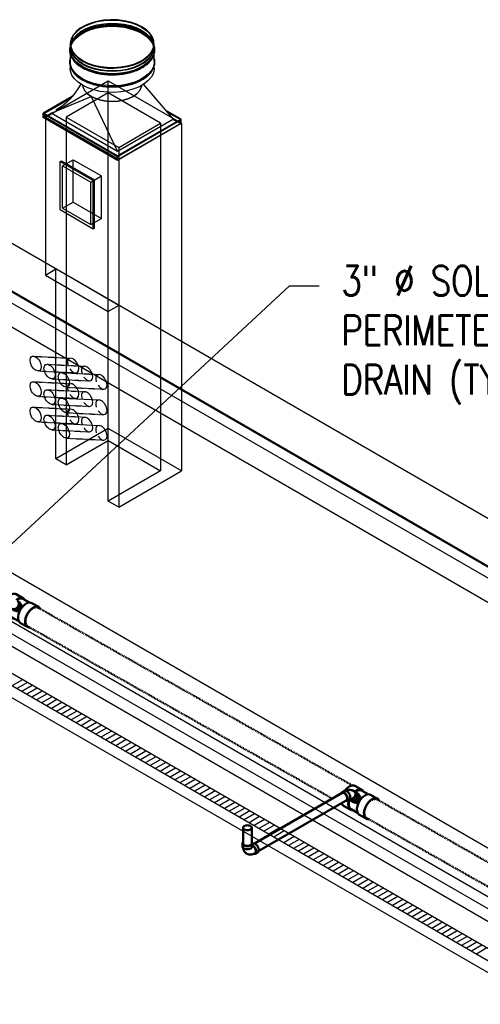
# Model space of a CAD drawing. Header units: inches. Extents: x 175 to 32888, y -1032 to 703.
# Tile 20 of 44: x 1341 to 1528, y 304 to 703. Entities that reach past the tile are written whole.
import ezdxf
from ezdxf import colors
from ezdxf.entities.mleader import LeaderData, LeaderLine
from ezdxf.math import Vec2, Vec3

# ---------------------------------------------------------------- set-up
doc = ezdxf.new("R2010")
doc.units = ezdxf.units.IN
doc.header["$LTSCALE"] = 0.5
doc.header["$MEASUREMENT"] = 0
doc.linetypes.add('Dash - 1_16_', pattern=[0.1875, 0.125, -0.0625])
doc.linetypes.add('Dot 1_32_', pattern=[0.03125, 0, -0.03125])
for name, color, linetype in [('M-DETL-LIGHT', 1, 'Continuous'), ('M-SECT-PATT', 8, 'Continuous'), ('P-PIPE', 3, 'Continuous'), ('P-SANR-FIXT', 6, 'Continuous'), ('S-ANNO-DIMS', 1, 'Continuous')]:
    doc.layers.add(name, color=color, linetype=linetype)
doc.styles.add('Annotative', font='romans.shx', dxfattribs={"width": 0.8, "height": 0.125})

# ---------------------------------------------------------------- blocks, each defined once
blk = doc.blocks.new('USM_H_Trench_Drain - USM_H_Trench_Drain-1077231-DRAINAGE ISOMETRIC')
at = {"layer": 'M-SECT-PATT'}
for p, q in [((1342.19, 435.67), (1337.95, 433.22)), ((1344.19, 434.52), (1339.95, 432.07)), ((1346.19, 433.36), (1341.95, 430.91)), ((1348.19, 432.21), (1343.95, 429.76)), ((1350.19, 431.05), (1345.95, 428.6)), ((1352.19, 429.9), (1347.95, 427.45)), ((1354.19, 428.74), (1349.95, 426.29)), ((1356.19, 427.59), (1351.95, 425.14)), ((1358.19, 426.43), (1353.95, 423.98)), ((1360.19, 425.28), (1355.95, 422.83)), ((1362.19, 424.12), (1357.95, 421.68)), ((1364.19, 422.97), (1359.95, 420.52)), ((1366.19, 421.82), (1361.95, 419.37)), ((1368.19, 420.66), (1363.95, 418.21)), ((1370.19, 419.51), (1365.95, 417.06)), ((1372.19, 418.35), (1367.95, 415.9)), ((1374.19, 417.2), (1369.95, 414.75)), ((1376.19, 416.04), (1371.95, 413.59)), ((1378.19, 414.89), (1373.95, 412.44)), ((1380.19, 413.73), (1375.95, 411.28)), ((1382.19, 412.58), (1377.95, 410.13)), ((1384.19, 411.42), (1379.95, 408.97)), ((1386.19, 410.27), (1381.95, 407.82)), ((1388.19, 409.11), (1383.95, 406.66)), ((1390.19, 407.96), (1385.95, 405.51)), ((1390.19, 407.96), (1385.95, 405.51)), ((1392.19, 406.8), (1387.95, 404.35)), ((1394.19, 405.65), (1389.95, 403.2)), ((1396.19, 404.49), (1391.95, 402.05)), ((1398.19, 403.34), (1393.95, 400.89)), ((1400.19, 402.19), (1395.95, 399.74)), ((1402.19, 401.03), (1397.95, 398.58)), ((1404.19, 399.88), (1399.95, 397.43)), ((1406.19, 398.72), (1401.95, 396.27)), ((1408.19, 397.57), (1403.95, 395.12)), ((1410.19, 396.41), (1405.95, 393.96)), ((1412.19, 395.26), (1407.95, 392.81)), ((1414.19, 394.1), (1409.95, 391.65)), ((1416.19, 392.95), (1411.95, 390.5)), ((1418.19, 391.79), (1413.95, 389.34)), ((1420.19, 390.64), (1415.95, 388.19)), ((1422.19, 389.48), (1417.95, 387.03)), ((1424.19, 388.33), (1419.95, 385.88)), ((1426.19, 387.17), (1421.95, 384.72)), ((1428.19, 386.02), (1423.95, 383.57)), ((1430.19, 384.87), (1425.95, 382.42)), ((1432.19, 383.71), (1427.95, 381.26)), ((1434.19, 382.56), (1429.95, 380.11)), ((1436.19, 381.4), (1431.95, 378.95)), ((1438.19, 380.25), (1433.95, 377.8)), ((1440.19, 379.09), (1435.95, 376.64)), ((1442.19, 377.94), (1437.95, 375.49)), ((1444.19, 376.78), (1439.95, 374.33)), ((1446.19, 375.63), (1441.95, 373.18)), ((1448.19, 374.47), (1443.95, 372.02)), ((1450.19, 373.32), (1445.95, 370.87)), ((1452.19, 372.16), (1447.95, 369.71)), ((1454.19, 371.01), (1449.95, 368.56)), ((1456.19, 369.85), (1451.95, 367.4)), ((1458.19, 368.7), (1453.95, 366.25)), ((1460.19, 367.54), (1455.95, 365.1)), ((1462.19, 366.39), (1457.95, 363.94)), ((1464.19, 365.24), (1459.95, 362.79)), ((1466.19, 364.08), (1461.95, 361.63)), ((1466.19, 364.08), (1461.95, 361.63)), ((1468.19, 362.93), (1463.95, 360.48)), ((1470.19, 361.77), (1465.95, 359.32)), ((1472.19, 360.62), (1467.95, 358.17)), ((1474.19, 359.46), (1469.95, 357.01)), ((1476.19, 358.31), (1471.95, 355.86)), ((1478.19, 357.15), (1473.95, 354.7)), ((1480.19, 356), (1475.95, 353.55)), ((1482.19, 354.84), (1477.95, 352.39)), ((1484.19, 353.69), (1479.95, 351.24)), ((1486.19, 352.53), (1481.95, 350.08)), ((1488.19, 351.38), (1483.95, 348.93)), ((1490.19, 350.22), (1485.95, 347.77)), ((1492.19, 349.07), (1487.95, 346.62)), ((1494.19, 347.91), (1489.95, 345.47)), ((1496.19, 346.76), (1491.95, 344.31)), ((1498.19, 345.61), (1493.95, 343.16)), ((1500.19, 344.45), (1495.95, 342)), ((1502.19, 343.3), (1497.95, 340.85)), ((1504.19, 342.14), (1499.95, 339.69)), ((1506.19, 340.99), (1501.95, 338.54)), ((1508.19, 339.83), (1503.95, 337.38)), ((1510.19, 338.68), (1505.95, 336.23)), ((1512.19, 337.52), (1507.95, 335.07)), ((1514.19, 336.37), (1509.95, 333.92)), ((1516.19, 335.21), (1511.95, 332.76)), ((1518.19, 334.06), (1513.95, 331.61)), ((1520.19, 332.9), (1515.95, 330.45)), ((1522.19, 331.75), (1517.95, 329.3)), ((1524.19, 330.59), (1519.95, 328.14)), ((1526.19, 329.44), (1521.95, 326.99)), ((1528.19, 328.28), (1523.95, 325.84)), ((1530.19, 327.13), (1525.95, 324.68))]:
    blk.add_line(p, q, dxfattribs=at)
at = {"layer": 'P-SANR-FIXT', "color": 1}
for p, q in [((1896.63, 115.57), (1231.95, 499.32)), ((1231.95, 494.42), (1892.38, 113.12)), ((1231.95, 494.42), (1896.63, 110.67)), ((1892.38, 108.22), (1231.95, 489.52))]:
    blk.add_line(p, q, dxfattribs=at)
blk = doc.blocks.new('Tee Reducing Sanitary - PVC - Sch 40 - DWV - Standard-V5-DRAINAGE ISOMETRIC')
at = {"layer": 'P-PIPE', "color": 90, "lineweight": 50}
for p, q in [((1342.68, 468.51), (1339.62, 470.22)), ((1340.94, 467.03), (1340.26, 467.58)), ((1345.01, 466.87), (1342.31, 468.38)), ((1348.82, 465.07), (1345.99, 466.66)), ((1335.09, 462.14), (1337.7, 460.67)), ((1337.79, 464.48), (1338.47, 463.94)), ((1338.07, 460.81), (1340.72, 459.32)), ((1341.45, 458.57), (1344.29, 456.98))]:
    blk.add_line(p, q, dxfattribs=at)
for points in [[(1335.71, 468.49, 0), (1335.96, 468.82, 0), (1336.77, 469.59, 0), (1337.61, 470.13, 0), (1338.45, 470.4, 0), (1339.2, 470.39, 0), (1339.62, 470.22, 0)], [(1343.13, 467.92, 0), (1342.68, 468.51, 0), (1342.03, 468.8, 0), (1341.28, 468.81, 0), (1340.45, 468.54, 0), (1339.64, 468.03, 0)], [(1342.31, 468.38, 0), (1341.92, 468.53, 0), (1341.21, 468.55, 0), (1340.43, 468.29, 0), (1339.89, 467.95, 0)], [(1340.43, 465.24, 0), (1340.66, 465.7, 0), (1340.77, 466.18, 0), (1340.77, 466.65, 0), (1340.64, 467.08, 0), (1340.41, 467.43, 0), (1340.26, 467.58, 0)], [(1340.94, 467.03, 0), (1341.09, 466.89, 0), (1341.33, 466.53, 0), (1341.45, 466.1, 0), (1341.45, 465.63, 0), (1341.34, 465.15, 0), (1341.11, 464.69, 0)], [(1342.14, 465.22, 0), (1342.04, 465.51, 0), (1341.92, 465.73, 0), (1341.81, 465.89, 0), (1341.71, 466.01, 0), (1341.62, 466.11, 0), (1341.54, 466.2, 0), (1341.37, 466.36, 0)], [(1341.61, 464.3, 0), (1342.32, 465.25, 0), (1343.13, 466.02, 0), (1343.98, 466.56, 0), (1344.81, 466.84, 0), (1345.57, 466.82, 0), (1345.99, 466.66, 0)], [(1334.88, 462.28, 0), (1334.42, 462.85, 0), (1334.25, 463.36, 0)], [(1334.88, 462.28, 0), (1335.09, 462.14, 0)], [(1337.39, 464.88, 0), (1337.12, 464.1, 0), (1336.94, 463.03, 0), (1336.99, 462.06, 0), (1337.25, 461.26, 0), (1337.7, 460.67, 0), (1338.34, 460.39, 0), (1338.76, 460.38, 0)], [(1337.49, 464.65, 0), (1337.32, 464.13, 0), (1337.15, 463.13, 0), (1337.19, 462.22, 0), (1337.44, 461.47, 0), (1337.87, 460.94, 0), (1338.07, 460.81, 0)], [(1337.71, 464.57, 0), (1337.96, 464.36, 0), (1338.37, 464.22, 0), (1338.81, 464.19, 0), (1339.27, 464.29, 0), (1339.71, 464.51, 0), (1340.11, 464.83, 0), (1340.43, 465.24, 0)], [(1341.11, 464.69, 0), (1340.79, 464.29, 0), (1340.4, 463.97, 0), (1339.95, 463.75, 0), (1339.49, 463.65, 0), (1339.05, 463.67, 0), (1338.65, 463.82, 0), (1338.47, 463.94, 0)], [(1341, 463.37, 0), (1340.94, 463.35, 0), (1340.57, 463.31, 0), (1340.32, 463.33, 0), (1340.13, 463.36, 0), (1339.98, 463.39, 0), (1339.85, 463.43, 0), (1339.73, 463.47, 0), (1339.61, 463.51, 0), (1339.49, 463.56, 0), (1339.25, 463.66, 0)], [(1341.45, 458.57, 0), (1341.24, 458.71, 0), (1340.78, 459.28, 0), (1340.52, 460.08, 0), (1340.48, 461.05, 0), (1340.65, 462.12, 0), (1341.04, 463.23, 0), (1341.61, 464.3, 0)], [(1344.44, 462.71, 0), (1343.87, 461.65, 0), (1343.48, 460.54, 0), (1343.31, 459.46, 0), (1343.35, 458.49, 0), (1343.61, 457.69, 0), (1344.08, 457.13, 0), (1344.71, 456.82, 0), (1345.36, 456.81, 0)], [(1349.52, 464.27, 0), (1349.49, 464.36, 0), (1349.03, 464.93, 0), (1348.4, 465.23, 0), (1347.64, 465.25, 0), (1346.81, 464.98, 0), (1345.96, 464.44, 0), (1345.15, 463.66, 0), (1344.44, 462.71, 0)]]:
    blk.add_polyline3d(points, dxfattribs=at)
blk = doc.blocks.new('Bend - PVC - Sch 40 - DWV_USACE - Standard-V1-DRAINAGE ISOMETRIC')
at = {"layer": 'P-PIPE', "color": 90, "lineweight": 50}
for p, q in [((1702.8, 212.65), (1702.8, 211.43)), ((1706.76, 211.43), (1706.76, 212.65)), ((1707.02, 212.51), (1706.77, 212.36)), ((1707.94, 208.46), (1709, 209.08))]:
    blk.add_line(p, q, dxfattribs=at)
for points in [[(1703.06, 213.22, 0), (1702.87, 212.95, 0), (1702.8, 212.65, 0), (1702.87, 212.36, 0), (1703.07, 212.08, 0), (1703.38, 211.85, 0)], [(1703.38, 210.62, 0), (1703.07, 210.86, 0), (1702.87, 211.13, 0), (1702.8, 211.43, 0), (1702.8, 211.43, 0)], [(1703.38, 211.85, 0), (1703.79, 211.66, 0), (1704.27, 211.55, 0), (1704.78, 211.51, 0), (1705.29, 211.55, 0), (1705.77, 211.66, 0), (1706.18, 211.85, 0), (1706.49, 212.08, 0), (1706.69, 212.36, 0), (1706.76, 212.65, 0), (1706.69, 212.95, 0), (1706.53, 213.17, 0)], [(1706.76, 211.43, 0), (1706.69, 211.13, 0), (1706.49, 210.86, 0), (1706.18, 210.62, 0), (1705.77, 210.44, 0), (1705.29, 210.33, 0), (1704.78, 210.29, 0), (1704.27, 210.33, 0), (1703.79, 210.44, 0), (1703.38, 210.62, 0)], [(1706.95, 211.79, 0), (1706.79, 211.86, 0)], [(1707.31, 208.41, 0), (1707.65, 208.38, 0), (1707.94, 208.46, 0), (1708.16, 208.67, 0), (1708.3, 208.98, 0), (1708.34, 209.37, 0), (1708.3, 209.82, 0), (1708.16, 210.29, 0), (1707.94, 210.75, 0), (1707.65, 211.17, 0), (1707.31, 211.53, 0), (1706.95, 211.79, 0)], [(1707.74, 208.63, 0), (1708.02, 208.85, 0), (1708.16, 209.23, 0), (1708.16, 209.72, 0), (1708.02, 210.27, 0), (1707.74, 210.81, 0), (1707.37, 211.28, 0), (1706.95, 211.61, 0)], [(1707.02, 212.51, 0), (1707.31, 212.59, 0), (1707.64, 212.56, 0), (1708.01, 212.41, 0)], [(1708.01, 212.41, 0), (1708.37, 212.14, 0), (1708.71, 211.79, 0), (1709, 211.36, 0), (1709.22, 210.9, 0), (1709.36, 210.43, 0), (1709.41, 209.98, 0), (1709.36, 209.59, 0), (1709.22, 209.28, 0), (1709, 209.08, 0), (1708.99, 209.08, 0)], [(1704.54, 208.51, 0), (1704.38, 208.61, 0), (1704.22, 208.73, 0), (1704.08, 208.85, 0), (1703.94, 208.98, 0), (1703.81, 209.12, 0), (1703.7, 209.26, 0), (1703.59, 209.41, 0), (1703.5, 209.56, 0), (1703.41, 209.72, 0), (1703.34, 209.88, 0), (1703.27, 210.03, 0), (1703.22, 210.2, 0), (1703.17, 210.36, 0), (1703.13, 210.52, 0), (1703.09, 210.68, 0), (1703.07, 210.84, 0), (1703.07, 210.86, 0)], [(1704.54, 208.51, 0), (1704.71, 208.42, 0), (1704.88, 208.34, 0), (1705.06, 208.28, 0), (1705.24, 208.22, 0), (1705.43, 208.18, 0), (1705.61, 208.16, 0), (1705.79, 208.14, 0), (1705.97, 208.13, 0), (1706.15, 208.14, 0), (1706.32, 208.15, 0), (1706.49, 208.18, 0), (1706.66, 208.21, 0), (1706.82, 208.25, 0), (1706.98, 208.29, 0), (1707.14, 208.35, 0), (1707.29, 208.4, 0), (1707.44, 208.47, 0), (1707.59, 208.54, 0), (1707.73, 208.61, 0), (1707.74, 208.63, 0)]]:
    blk.add_polyline3d(points, dxfattribs=at)
blk.add_arc((1706.59, 211.11), 0.613, 54.8013, 71.9437, dxfattribs=at)
blk = doc.blocks.new('Bend - PVC - Sch 40 - DWV_USACE - Standard-1109137-DRAINAGE ISOMETRIC')
at = {"layer": 'P-PIPE', "color": 90, "lineweight": 50}
for p, q in [((1335.36, 468.23), (1334.3, 467.62)), ((1340.23, 467.6), (1339.55, 468.14)), ((1336.28, 464.19), (1337.34, 464.81)), ((1337.36, 464.82), (1337.76, 464.5))]:
    blk.add_line(p, q, dxfattribs=at)
for points in [[(1335.29, 467.52, 0), (1334.93, 467.68, 0), (1334.59, 467.71, 0), (1334.3, 467.62, 0), (1334.08, 467.41, 0), (1333.94, 467.11, 0), (1333.94, 467.09, 0)], [(1335.65, 464.14, 0), (1335.65, 464.14, 0), (1335.99, 464.1, 0), (1336.28, 464.19, 0), (1336.5, 464.4, 0), (1336.64, 464.71, 0), (1336.69, 465.1, 0), (1336.64, 465.54, 0), (1336.5, 466.01, 0), (1336.28, 466.48, 0), (1335.99, 466.9, 0), (1335.65, 467.26, 0), (1335.29, 467.52, 0)], [(1335.36, 468.23, 0), (1335.65, 468.32, 0), (1335.99, 468.29, 0), (1336.35, 468.13, 0)], [(1339.04, 468.21, 0), (1338.86, 468.31, 0), (1338.67, 468.39, 0), (1338.48, 468.46, 0), (1338.29, 468.52, 0), (1338.09, 468.56, 0), (1337.9, 468.59, 0), (1337.7, 468.61, 0), (1337.51, 468.62, 0), (1337.31, 468.61, 0), (1337.13, 468.6, 0), (1336.94, 468.57, 0), (1336.76, 468.54, 0), (1336.58, 468.5, 0), (1336.4, 468.44, 0), (1336.23, 468.39, 0), (1336.06, 468.32, 0), (1335.99, 468.29, 0)], [(1336.35, 468.13, 0), (1336.72, 467.87, 0), (1337.05, 467.51, 0), (1337.34, 467.09, 0), (1337.56, 466.63, 0), (1337.7, 466.16, 0), (1337.75, 465.71, 0), (1337.7, 465.32, 0), (1337.56, 465.01, 0), (1337.34, 464.81, 0)], [(1337.41, 464.87, 0), (1337.64, 464.79, 0), (1338.09, 464.76, 0), (1338.55, 464.85, 0), (1338.99, 465.07, 0), (1339.39, 465.39, 0), (1339.71, 465.79, 0), (1339.94, 466.24, 0), (1340.06, 466.72, 0), (1340.06, 467.2, 0), (1339.94, 467.63, 0), (1339.71, 467.99, 0), (1339.39, 468.25, 0)], [(1339.41, 467.96, 0), (1339.63, 467.73, 0), (1339.84, 467.26, 0), (1339.86, 466.71, 0), (1339.7, 466.15, 0), (1339.37, 465.64, 0), (1338.91, 465.24, 0), (1338.38, 465.01, 0), (1337.85, 464.97, 0), (1337.59, 465.06, 0)], [(1339.39, 468.25, 0), (1338.99, 468.41, 0), (1338.59, 468.43, 0)], [(1339.04, 468.21, 0), (1339.21, 468.11, 0), (1339.38, 467.99, 0), (1339.41, 467.96, 0)]]:
    blk.add_polyline3d(points, dxfattribs=at)
blk = doc.blocks.new('Mechanical_Box_H_rvt-1-DRAINAGE ISOMETRIC')
at = {"layer": 'M-DETL-LIGHT', "color": 8}
for p, q in [((1361.55, 692.86), (1361.55, 690.62)), ((1361.55, 690.21), (1361.55, 684.95)), ((1361.8, 692.86), (1361.8, 691.59)), ((1395.3, 691.59), (1395.3, 692.86)), ((1395.55, 690.62), (1395.55, 692.86)), ((1395.55, 685.72), (1395.55, 690.21)), ((1361.58, 683.69), (1361.58, 683.18)), ((1395.55, 683.06), (1395.55, 683.81)), ((1403.3, 662.45), (1391.22, 676.55)), ((1362.42, 671.71), (1350.62, 664.9)), ((1350.62, 664.69), (1362.09, 671.32)), ((1362.09, 671.32), (1350.62, 664.69)), ((1350.97, 664.69), (1361.75, 670.92)), ((1353.8, 664.9), (1370.06, 671.63)), ((1370.06, 671.63), (1380.67, 649.38)), ((1406.48, 662.45), (1400.18, 666.08)), ((1400.53, 665.68), (1406.48, 662.24)), ((1406.48, 662.24), (1400.53, 665.68)), ((1400.87, 665.27), (1406.13, 662.24)), ((1350.62, 664.9), (1380.67, 647.55)), ((1350.62, 664.69), (1350.62, 664.9)), ((1350.62, 663.06), (1353.8, 664.9)), ((1380.67, 647.34), (1350.62, 664.69)), ((1350.62, 664.69), (1380.67, 647.34)), ((1350.62, 663.06), (1350.62, 664.69)), ((1380.67, 645.71), (1350.62, 663.06)), ((1353.98, 664.79), (1350.97, 663.06)), ((1380.67, 647.55), (1350.97, 664.69)), ((1350.97, 664.69), (1350.97, 663.06)), ((1350.97, 663.06), (1380.67, 645.91)), ((1380.67, 649.38), (1353.8, 664.9)), ((1403.3, 662.45), (1380.67, 649.38)), ((1380.67, 647.55), (1406.48, 662.45)), ((1406.48, 662.24), (1380.67, 647.34)), ((1406.13, 662.24), (1380.67, 647.55)), ((1380.67, 647.34), (1406.48, 662.24)), ((1406.13, 660.61), (1403.12, 662.34)), ((1403.3, 662.45), (1406.48, 660.61)), ((1406.13, 660.61), (1406.13, 662.24)), ((1406.48, 662.24), (1406.48, 662.45)), ((1406.48, 660.61), (1406.48, 662.24)), ((1380.67, 645.91), (1406.13, 660.61)), ((1406.48, 660.61), (1380.67, 645.71)), ((1380.67, 647.55), (1380.67, 647.34)), ((1380.67, 645.91), (1380.67, 647.55)), ((1380.67, 645.71), (1380.67, 647.34))]:
    blk.add_line(p, q, dxfattribs=at)
for points in [[(1390.57, 699.8, 0), (1388.43, 700.85, 0), (1386.01, 701.68, 0), (1383.4, 702.27, 0), (1380.65, 702.6, 0), (1377.85, 702.67, 0), (1375.06, 702.47, 0), (1372.37, 702, 0), (1369.85, 701.29, 0), (1367.56, 700.35, 0), (1365.58, 699.2, 0), (1363.94, 697.89, 0), (1362.71, 696.43, 0), (1361.91, 694.88, 0), (1361.56, 693.27, 0), (1361.68, 691.65, 0), (1362.26, 690.06, 0), (1363.28, 688.55, 0), (1364.71, 687.16, 0), (1366.53, 685.92, 0)], [(1366.7, 686.02, 0), (1364.92, 687.24, 0), (1363.5, 688.61, 0), (1362.49, 690.1, 0), (1361.93, 691.67, 0), (1361.81, 693.26, 0), (1362.15, 694.85, 0), (1362.94, 696.38, 0), (1364.16, 697.81, 0), (1365.77, 699.11, 0), (1367.72, 700.24, 0), (1369.97, 701.17, 0), (1372.46, 701.87, 0), (1375.11, 702.33, 0), (1377.86, 702.52, 0), (1380.62, 702.46, 0), (1383.33, 702.13, 0), (1385.9, 701.55, 0), (1388.28, 700.73, 0), (1390.39, 699.7, 0)], [(1366.7, 684.75, 0), (1364.92, 685.97, 0), (1363.5, 687.34, 0), (1362.49, 688.83, 0), (1361.93, 690.39, 0), (1361.81, 691.99, 0), (1362.15, 693.57, 0), (1362.94, 695.1, 0), (1364.16, 696.54, 0), (1365.77, 697.84, 0), (1367.72, 698.97, 0), (1369.97, 699.9, 0), (1372.46, 700.6, 0), (1375.11, 701.05, 0), (1377.86, 701.25, 0), (1380.62, 701.18, 0), (1383.33, 700.86, 0), (1385.9, 700.28, 0), (1388.28, 699.46, 0), (1390.39, 698.43, 0)], [(1390.69, 697.57, 0), (1390.2, 697.84, 0), (1389.68, 698.11, 0), (1389.15, 698.36, 0), (1388.6, 698.6, 0), (1388.03, 698.83, 0), (1387.45, 699.04, 0), (1386.86, 699.24, 0), (1386.25, 699.42, 0), (1385.63, 699.59, 0), (1385, 699.75, 0), (1384.35, 699.89, 0), (1383.7, 700.02, 0), (1383.05, 700.13, 0), (1382.38, 700.23, 0), (1381.71, 700.31, 0), (1381.03, 700.37, 0), (1380.35, 700.42, 0), (1379.67, 700.46, 0), (1378.98, 700.47, 0), (1378.3, 700.48, 0), (1377.61, 700.46, 0), (1376.93, 700.43, 0), (1376.25, 700.39, 0), (1375.57, 700.33, 0), (1374.9, 700.25, 0), (1374.23, 700.16, 0), (1373.57, 700.05, 0), (1372.92, 699.93, 0), (1372.27, 699.79, 0), (1371.64, 699.64, 0), (1371.02, 699.47, 0), (1370.4, 699.29, 0), (1369.81, 699.09, 0), (1369.22, 698.88, 0), (1368.65, 698.66, 0), (1368.1, 698.43, 0), (1367.56, 698.18, 0), (1367.04, 697.92, 0), (1366.54, 697.64, 0), (1366.05, 697.36, 0), (1365.59, 697.06, 0), (1365.14, 696.76, 0), (1364.72, 696.44, 0), (1364.32, 696.11, 0), (1363.94, 695.78, 0), (1363.59, 695.43, 0), (1363.25, 695.08, 0), (1362.95, 694.72, 0), (1362.66, 694.35, 0), (1362.41, 693.97, 0), (1362.17, 693.59, 0), (1361.97, 693.2, 0), (1361.79, 692.8, 0), (1361.64, 692.41, 0), (1361.51, 692, 0), (1361.42, 691.6, 0), (1361.35, 691.19, 0), (1361.31, 690.78, 0), (1361.3, 690.37, 0), (1361.32, 689.96, 0), (1361.36, 689.55, 0), (1361.43, 689.15, 0), (1361.54, 688.74, 0), (1361.66, 688.34, 0), (1361.82, 687.94, 0), (1362.01, 687.55, 0), (1362.22, 687.16, 0), (1362.45, 686.78, 0), (1362.71, 686.41, 0), (1363, 686.04, 0), (1363.31, 685.68, 0), (1363.65, 685.33, 0), (1364.01, 684.98, 0), (1364.39, 684.65, 0), (1364.8, 684.32, 0), (1365.23, 684.01, 0), (1365.67, 683.7, 0), (1366.14, 683.41, 0), (1366.4, 683.26, 0)], [(1366.53, 683.68, 0), (1364.71, 684.91, 0), (1363.28, 686.31, 0), (1362.26, 687.82, 0), (1361.68, 689.4, 0), (1361.56, 691.02, 0), (1361.91, 692.63, 0), (1362.71, 694.18, 0), (1363.94, 695.64, 0), (1365.58, 696.96, 0), (1367.56, 698.11, 0), (1369.85, 699.05, 0), (1372.37, 699.76, 0), (1375.06, 700.22, 0), (1377.85, 700.42, 0), (1380.65, 700.36, 0), (1383.4, 700.02, 0), (1386.01, 699.43, 0), (1388.43, 698.6, 0), (1390.57, 697.56, 0)], [(1366.53, 683.27, 0), (1364.71, 684.5, 0), (1363.28, 685.9, 0), (1362.26, 687.41, 0), (1361.68, 688.99, 0), (1361.56, 690.61, 0), (1361.91, 692.22, 0), (1362.71, 693.78, 0), (1363.94, 695.23, 0), (1365.58, 696.55, 0), (1367.56, 697.7, 0), (1369.85, 698.64, 0), (1372.37, 699.35, 0), (1375.06, 699.81, 0), (1377.85, 700.01, 0), (1380.65, 699.95, 0), (1383.4, 699.61, 0), (1386.01, 699.03, 0), (1388.43, 698.2, 0), (1390.57, 697.15, 0)], [(1366.7, 684.55, 0), (1364.92, 685.76, 0), (1363.5, 687.14, 0), (1362.49, 688.62, 0), (1361.93, 690.19, 0), (1361.81, 691.78, 0), (1362.15, 693.37, 0), (1362.94, 694.9, 0), (1364.16, 696.33, 0), (1365.77, 697.63, 0), (1367.72, 698.76, 0), (1369.97, 699.69, 0), (1372.46, 700.39, 0), (1375.11, 700.85, 0), (1377.86, 701.05, 0), (1380.62, 700.98, 0), (1383.33, 700.65, 0), (1385.9, 700.07, 0), (1388.28, 699.25, 0), (1390.39, 698.22, 0)], [(1366.4, 683.26, 0), (1366.9, 682.98, 0), (1367.42, 682.71, 0), (1367.95, 682.46, 0), (1368.5, 682.22, 0), (1369.07, 682, 0), (1369.65, 681.79, 0), (1370.24, 681.59, 0), (1370.85, 681.4, 0), (1371.47, 681.23, 0), (1372.1, 681.07, 0), (1372.74, 680.93, 0), (1373.39, 680.81, 0), (1374.05, 680.69, 0), (1374.72, 680.6, 0), (1375.39, 680.52, 0), (1376.06, 680.45, 0), (1376.74, 680.4, 0), (1377.43, 680.37, 0), (1378.11, 680.35, 0), (1378.8, 680.35, 0), (1379.48, 680.36, 0), (1380.17, 680.39, 0), (1380.85, 680.44, 0), (1381.53, 680.5, 0), (1382.2, 680.57, 0), (1382.87, 680.67, 0), (1383.53, 680.77, 0), (1384.18, 680.9, 0), (1384.82, 681.03, 0), (1385.46, 681.19, 0), (1386.08, 681.35, 0), (1386.69, 681.53, 0), (1387.29, 681.73, 0), (1387.88, 681.94, 0), (1388.45, 682.16, 0), (1389, 682.4, 0), (1389.54, 682.65, 0), (1390.06, 682.91, 0), (1390.56, 683.18, 0), (1391.05, 683.46, 0), (1391.51, 683.76, 0), (1391.95, 684.07, 0), (1392.38, 684.38, 0), (1392.78, 684.71, 0), (1393.16, 685.05, 0), (1393.51, 685.39, 0), (1393.84, 685.75, 0), (1394.15, 686.11, 0), (1394.43, 686.48, 0), (1394.69, 686.85, 0), (1394.92, 687.24, 0), (1395.13, 687.63, 0), (1395.31, 688.02, 0), (1395.46, 688.42, 0), (1395.58, 688.82, 0), (1395.68, 689.22, 0), (1395.75, 689.63, 0), (1395.79, 690.04, 0), (1395.8, 690.45, 0), (1395.78, 690.86, 0), (1395.74, 691.27, 0), (1395.66, 691.68, 0), (1395.56, 692.08, 0), (1395.43, 692.48, 0), (1395.28, 692.88, 0), (1395.09, 693.27, 0), (1394.88, 693.66, 0), (1394.64, 694.04, 0), (1394.38, 694.42, 0), (1394.09, 694.79, 0), (1393.78, 695.15, 0), (1393.45, 695.5, 0), (1393.09, 695.84, 0), (1392.7, 696.18, 0), (1392.3, 696.5, 0), (1391.87, 696.82, 0), (1391.42, 697.12, 0), (1390.96, 697.41, 0), (1390.69, 697.57, 0)], [(1366.53, 685.92, 0), (1368.67, 684.87, 0), (1371.08, 684.04, 0), (1373.7, 683.45, 0), (1376.45, 683.12, 0), (1379.25, 683.05, 0), (1382.04, 683.26, 0), (1384.73, 683.72, 0), (1387.25, 684.43, 0), (1389.54, 685.37, 0), (1391.52, 686.52, 0), (1393.15, 687.84, 0), (1394.39, 689.29, 0), (1395.19, 690.85, 0), (1395.53, 692.46, 0), (1395.42, 694.08, 0), (1394.84, 695.66, 0), (1393.82, 697.17, 0), (1392.38, 698.56, 0), (1390.57, 699.8, 0)], [(1390.57, 697.56, 0), (1392.38, 696.32, 0), (1393.82, 694.93, 0), (1394.84, 693.42, 0), (1395.42, 691.83, 0), (1395.53, 690.21, 0), (1395.19, 688.6, 0), (1394.39, 687.05, 0), (1393.15, 685.59, 0), (1391.52, 684.27, 0), (1389.54, 683.13, 0), (1387.25, 682.18, 0), (1384.73, 681.47, 0), (1382.04, 681.01, 0), (1379.25, 680.81, 0), (1376.45, 680.88, 0), (1373.7, 681.21, 0), (1371.08, 681.8, 0), (1368.67, 682.63, 0), (1366.53, 683.68, 0)], [(1390.57, 697.15, 0), (1392.38, 695.91, 0), (1393.82, 694.52, 0), (1394.84, 693.01, 0), (1395.42, 691.42, 0), (1395.53, 689.8, 0), (1395.19, 688.19, 0), (1394.39, 686.64, 0), (1393.15, 685.18, 0), (1391.52, 683.86, 0), (1389.54, 682.72, 0), (1387.25, 681.78, 0), (1384.73, 681.06, 0), (1382.04, 680.6, 0), (1379.25, 680.4, 0), (1376.45, 680.47, 0), (1373.7, 680.8, 0), (1371.08, 681.39, 0), (1368.67, 682.22, 0), (1366.53, 683.27, 0)], [(1390.39, 699.7, 0), (1392.18, 698.48, 0), (1393.6, 697.11, 0), (1394.6, 695.62, 0), (1395.17, 694.06, 0), (1395.28, 692.46, 0), (1394.94, 690.88, 0), (1394.15, 689.35, 0), (1392.94, 687.91, 0), (1391.33, 686.61, 0), (1389.37, 685.48, 0), (1387.12, 684.55, 0), (1384.64, 683.85, 0), (1381.99, 683.4, 0), (1379.24, 683.2, 0), (1376.48, 683.27, 0), (1373.77, 683.59, 0), (1371.19, 684.17, 0), (1368.82, 684.99, 0), (1366.7, 686.02, 0)], [(1390.39, 698.43, 0), (1392.18, 697.21, 0), (1393.6, 695.83, 0), (1394.6, 694.35, 0), (1395.17, 692.78, 0), (1395.28, 691.19, 0), (1394.94, 689.6, 0), (1394.15, 688.07, 0), (1392.94, 686.64, 0), (1391.33, 685.34, 0), (1389.37, 684.21, 0), (1387.12, 683.28, 0), (1384.64, 682.58, 0), (1381.99, 682.12, 0), (1379.24, 681.93, 0), (1376.48, 681.99, 0), (1373.77, 682.32, 0), (1371.19, 682.9, 0), (1368.82, 683.72, 0), (1366.7, 684.75, 0)], [(1390.39, 698.22, 0), (1392.18, 697, 0), (1393.6, 695.63, 0), (1394.6, 694.14, 0), (1395.17, 692.58, 0), (1395.28, 690.98, 0), (1394.94, 689.4, 0), (1394.15, 687.87, 0), (1392.94, 686.43, 0), (1391.33, 685.13, 0), (1389.37, 684, 0), (1387.12, 683.08, 0), (1384.64, 682.37, 0), (1381.99, 681.92, 0), (1379.24, 681.72, 0), (1376.48, 681.79, 0), (1373.77, 682.11, 0), (1371.19, 682.7, 0), (1368.82, 683.51, 0), (1366.7, 684.55, 0)], [(1361.55, 687.48, 0), (1361.35, 686.29, 0), (1361.31, 685.88, 0), (1361.3, 685.47, 0), (1361.32, 685.06, 0), (1361.36, 684.66, 0), (1361.43, 684.25, 0), (1361.54, 683.84, 0), (1361.66, 683.44, 0), (1361.82, 683.04, 0), (1362.01, 682.65, 0), (1362.22, 682.26, 0), (1362.45, 681.88, 0), (1362.71, 681.51, 0), (1363, 681.14, 0), (1363.31, 680.78, 0), (1363.65, 680.43, 0), (1364.01, 680.08, 0), (1364.39, 679.75, 0), (1364.8, 679.42, 0), (1365.23, 679.11, 0), (1365.67, 678.8, 0), (1366.14, 678.51, 0), (1366.4, 678.36, 0)], [(1366.4, 678.36, 0), (1366.9, 678.08, 0), (1367.42, 677.82, 0), (1367.95, 677.56, 0), (1368.5, 677.32, 0), (1369.07, 677.1, 0), (1369.65, 676.89, 0), (1370.24, 676.69, 0), (1370.85, 676.5, 0), (1371.47, 676.33, 0), (1372.1, 676.17, 0), (1372.74, 676.03, 0), (1373.39, 675.91, 0), (1374.05, 675.79, 0), (1374.72, 675.7, 0), (1375.39, 675.62, 0), (1376.06, 675.55, 0), (1376.74, 675.5, 0), (1377.43, 675.47, 0), (1378.11, 675.45, 0), (1378.8, 675.45, 0), (1379.48, 675.46, 0), (1380.17, 675.49, 0), (1380.85, 675.54, 0), (1381.53, 675.6, 0), (1382.2, 675.68, 0), (1382.87, 675.77, 0), (1383.53, 675.87, 0), (1384.18, 676, 0), (1384.82, 676.13, 0), (1385.46, 676.29, 0), (1386.08, 676.45, 0), (1386.69, 676.64, 0), (1387.29, 676.83, 0), (1387.88, 677.04, 0), (1388.45, 677.26, 0), (1389, 677.5, 0), (1389.54, 677.75, 0), (1390.06, 678.01, 0), (1390.56, 678.28, 0), (1391.05, 678.57, 0), (1391.51, 678.86, 0), (1391.95, 679.17, 0), (1392.38, 679.48, 0), (1392.78, 679.81, 0), (1393.16, 680.15, 0), (1393.51, 680.49, 0), (1393.84, 680.85, 0), (1394.15, 681.21, 0), (1394.43, 681.58, 0), (1394.69, 681.96, 0), (1394.92, 682.34, 0), (1395.13, 682.73, 0), (1395.31, 683.12, 0), (1395.46, 683.52, 0), (1395.58, 683.92, 0), (1395.68, 684.33, 0), (1395.75, 684.73, 0), (1395.79, 685.14, 0), (1395.8, 685.55, 0), (1395.78, 685.96, 0), (1395.74, 686.37, 0), (1395.66, 686.78, 0), (1395.58, 687.12, 0)], [(1395.55, 685.72, 0), (1395.53, 684.9, 0), (1395.19, 683.29, 0), (1394.39, 681.74, 0), (1393.15, 680.28, 0), (1391.52, 678.97, 0), (1389.54, 677.82, 0), (1387.25, 676.88, 0), (1384.73, 676.17, 0), (1382.04, 675.7, 0), (1379.25, 675.5, 0), (1376.45, 675.57, 0), (1373.7, 675.9, 0), (1371.08, 676.49, 0), (1368.67, 677.32, 0), (1366.53, 678.37, 0)], [(1395.53, 685.35, 0), (1395.53, 685.31, 0), (1395.19, 683.7, 0), (1394.39, 682.15, 0), (1393.15, 680.69, 0), (1391.52, 679.37, 0), (1389.54, 678.23, 0), (1387.25, 677.29, 0), (1384.73, 676.57, 0), (1382.04, 676.11, 0), (1379.25, 675.91, 0), (1376.45, 675.98, 0), (1373.7, 676.31, 0), (1371.08, 676.9, 0), (1368.67, 677.73, 0), (1366.53, 678.78, 0)], [(1366.53, 678.37, 0), (1364.71, 679.61, 0), (1363.28, 681, 0), (1362.26, 682.51, 0), (1361.68, 684.09, 0), (1361.55, 684.95, 0)], [(1366.53, 678.78, 0), (1364.71, 680.01, 0), (1363.28, 681.41, 0), (1362.26, 682.92, 0), (1361.55, 684.95, 0)], [(1366.53, 676.12, 0), (1364.71, 677.36, 0), (1363.28, 678.75, 0), (1362.26, 680.26, 0), (1361.68, 681.85, 0), (1361.58, 683.18, 0)], [(1395.55, 683.06, 0), (1395.53, 682.66, 0), (1395.19, 681.05, 0), (1394.39, 679.5, 0), (1393.15, 678.04, 0), (1391.52, 676.72, 0), (1389.54, 675.57, 0), (1387.25, 674.63, 0), (1384.73, 673.92, 0), (1382.04, 673.46, 0), (1379.25, 673.26, 0), (1376.45, 673.32, 0), (1373.7, 673.66, 0), (1371.08, 674.25, 0), (1368.67, 675.08, 0), (1366.53, 676.12, 0)], [(1365.85, 676.59, 0), (1364.94, 675.11, 0), (1363.08, 672.49, 0), (1361.37, 670.47, 0), (1359.66, 668.8, 0), (1357.82, 667.35, 0), (1355.78, 666.04, 0)], [(1370.06, 671.63, 0), (1368.57, 672.68, 0), (1367.46, 673.88, 0), (1366.78, 675.18, 0), (1366.63, 676.08, 0)], [(1366.63, 676.08, 0), (1366.78, 675.18, 0), (1367.46, 673.88, 0), (1368.57, 672.68, 0), (1370.06, 671.63, 0)], [(1390.48, 676.12, 0), (1390.32, 675.18, 0), (1389.63, 673.88, 0), (1388.53, 672.68, 0), (1387.03, 671.63, 0), (1385.22, 670.77, 0), (1383.14, 670.13, 0), (1380.89, 669.74, 0), (1378.55, 669.6, 0), (1376.21, 669.74, 0), (1373.96, 670.13, 0), (1371.88, 670.77, 0), (1370.06, 671.63, 0)], [(1370.06, 671.63, 0), (1371.88, 670.77, 0), (1373.96, 670.13, 0), (1376.21, 669.74, 0), (1378.55, 669.6, 0), (1380.89, 669.74, 0), (1383.14, 670.13, 0), (1385.22, 670.77, 0), (1387.03, 671.63, 0), (1388.53, 672.68, 0), (1389.63, 673.88, 0), (1390.32, 675.18, 0), (1390.48, 676.12, 0)], [(1391.26, 676.57, 0), (1391.67, 676.02, 0)]]:
    blk.add_polyline3d(points, dxfattribs=at)
at = {"layer": 'P-PIPE', "color": 90, "linetype": 'Dash - 1_16_', "lineweight": 50}
for p, q in [((1475.82, 392.84), (1348.6, 464.76)), ((1344.35, 457.26), (1467.39, 387.71)), ((1610.14, 316.91), (1485.77, 387.18)), ((1471.19, 385.53), (1471.4, 385.41)), ((1481.56, 379.68), (1604.5, 310.2))]:
    blk.add_line(p, q, dxfattribs=at)
at = {"layer": 'P-PIPE', "color": 90, "lineweight": 50}
for p, q in [((1471.64, 389.89), (1436.13, 369.4)), ((1437.9, 366.38), (1473.24, 386.78)), ((1431.5, 375.75), (1431.5, 369.42)), ((1435, 369.42), (1435, 375.75))]:
    blk.add_line(p, q, dxfattribs=at)
at = {"layer": 'P-PIPE', "color": 90, "linetype": 'Dot 1_32_', "lineweight": 50}
for points in [[(1343.43, 459.25, 0), (1343.52, 460.23, 0), (1343.82, 461.26, 0), (1344.3, 462.27, 0), (1344.92, 463.2, 0), (1345.66, 463.97, 0), (1346.45, 464.55, 0)], [(1346.45, 464.55, 0), (1347.24, 464.88, 0), (1347.97, 464.96, 0), (1348.61, 464.76, 0), (1348.64, 464.73, 0)], [(1344.43, 457.24, 0), (1344.34, 457.26, 0), (1343.85, 457.72, 0), (1343.54, 458.39, 0), (1343.43, 459.25, 0)], [(1480.56, 381.7, 0), (1480.66, 382.67, 0), (1480.96, 383.7, 0), (1481.44, 384.72, 0), (1482.06, 385.64, 0), (1482.79, 386.42, 0), (1483.58, 387, 0)], [(1483.58, 387, 0), (1484.37, 387.33, 0), (1485.11, 387.4, 0), (1485.75, 387.21, 0), (1485.77, 387.18, 0)], [(1481.56, 379.68, 0), (1481.48, 379.71, 0), (1480.99, 380.16, 0), (1480.68, 380.84, 0), (1480.56, 381.7, 0)]]:
    blk.add_polyline3d(points, dxfattribs=at)
at = {"layer": 'P-PIPE', "color": 90, "lineweight": 50}
for points in [[(1471.64, 389.89, 0), (1471.81, 389.95, 0), (1472.11, 389.92, 0), (1472.43, 389.78, 0)], [(1472.43, 389.78, 0), (1472.75, 389.55, 0), (1473.05, 389.23, 0), (1473.3, 388.86, 0), (1473.5, 388.45, 0), (1473.62, 388.03, 0), (1473.67, 387.64, 0)], [(1473.67, 387.64, 0), (1473.62, 387.29, 0), (1473.5, 387.02, 0), (1473.24, 386.78, 0)], [(1432.01, 376.46, 0), (1431.74, 376.25, 0), (1431.56, 376.01, 0), (1431.5, 375.75, 0), (1431.56, 375.49, 0), (1431.74, 375.24, 0), (1432.01, 375.03, 0)], [(1434.49, 376.46, 0), (1434.13, 376.62, 0), (1433.7, 376.73, 0), (1433.25, 376.76, 0), (1432.8, 376.73, 0), (1432.38, 376.62, 0), (1432.01, 376.46, 0)], [(1432.01, 375.03, 0), (1432.38, 374.87, 0), (1432.8, 374.77, 0), (1433.25, 374.74, 0), (1433.7, 374.77, 0), (1434.13, 374.87, 0), (1434.49, 375.03, 0)], [(1434.49, 375.03, 0), (1434.77, 375.24, 0), (1434.94, 375.49, 0), (1435, 375.75, 0), (1434.94, 376.01, 0), (1434.77, 376.25, 0), (1434.49, 376.46, 0)], [(1432.01, 368.71, 0), (1431.74, 368.92, 0), (1431.56, 369.16, 0), (1431.5, 369.41, 0)], [(1434.49, 368.71, 0), (1434.13, 368.55, 0), (1433.7, 368.45, 0), (1433.25, 368.41, 0), (1432.8, 368.45, 0), (1432.38, 368.55, 0), (1432.01, 368.71, 0)], [(1435, 369.42, 0), (1434.94, 369.16, 0), (1434.77, 368.92, 0), (1434.49, 368.71, 0)]]:
    blk.add_polyline3d(points, dxfattribs=at)
for name, p in [('Tee Reducing Sanitary - PVC - Sch 40 - DWV - Standard-V5-DRAINAGE ISOMETRIC', (0, 0)), ('Bend - PVC - Sch 40 - DWV_USACE - Standard-1109137-DRAINAGE ISOMETRIC', (137.14, -77.55)), ('Tee Reducing Sanitary - PVC - Sch 40 - DWV - Standard-V5-DRAINAGE ISOMETRIC', (137.14, -77.55)), ('Bend - PVC - Sch 40 - DWV_USACE - Standard-V1-DRAINAGE ISOMETRIC', (-271.53, 156.77))]:
    blk.add_blockref(name, p, dxfattribs=at)
at = {"layer": 'P-SANR-FIXT', "color": 4, "lineweight": 50}
blk.add_blockref('USM_H_Trench_Drain - USM_H_Trench_Drain-1077231-DRAINAGE ISOMETRIC', (0, 0), dxfattribs=at)

msp = doc.modelspace()

# ---------------------------------------------------------------- linework, layer by layer
at = {"layer": 'M-SECT-PATT', "lineweight": -3}
for p, q in [((1351.48, 663.25), (1376.94, 677.95)), ((1376.94, 677.95), (1406.64, 660.8)), ((1376.94, 507.91), (1376.94, 677.95)), ((2595.28, -113.82), (1231.98, 673.29)), ((1376.94, 673.05), (1359.97, 663.25)), ((1398.15, 660.8), (1376.94, 673.05)), ((1381.18, 646.11), (1351.48, 663.25)), ((1351.48, 663.25), (1351.48, 599.36)), ((1359.97, 663.25), (1381.18, 651)), ((1359.97, 663.25), (1359.97, 522.61)), ((1381.18, 651), (1398.15, 660.8)), ((1406.64, 660.8), (1381.18, 646.11)), ((1398.15, 660.8), (1398.15, 520.16)), ((1406.64, 660.8), (1406.64, 520.16)), ((1231.98, 654.07), (2595.28, -133.04)), ((1231.98, 653.68), (2595.28, -133.43)), ((1381.18, 651), (1381.18, 505.46)), ((1219.25, 646.72), (2586.8, -142.83)), ((1231.98, 649.17), (2595.28, -137.94)), ((1357.47, 645.33), (1357.97, 645.62)), ((1357.97, 645.62), (1371.4, 637.86)), ((1358.47, 643.59), (1362.71, 646.04)), ((1362.71, 646.04), (1374.15, 639.44)), ((1362.71, 628.86), (1362.71, 646.04)), ((1358.47, 643.59), (1369.9, 636.99)), ((1358.47, 626.41), (1358.47, 643.59)), ((1369.9, 636.99), (1374.15, 639.44)), ((1371.4, 618.36), (1371.4, 637.86)), ((1374.15, 622.26), (1374.15, 639.44)), ((1369.9, 619.81), (1369.9, 636.99)), ((1358.47, 626.41), (1362.71, 628.86)), ((1358.47, 626.41), (1369.9, 619.81)), ((1362.71, 628.86), (1374.15, 622.26)), ((1369.9, 619.81), (1374.15, 622.26)), ((1370.9, 618.08), (1371.4, 618.36)), ((1351.48, 599.36), (1355.72, 601.81)), ((1381.18, 587.11), (1355.72, 601.81)), ((1355.72, 525.06), (1355.72, 601.81)), ((1351.48, 599.36), (1376.94, 584.66)), ((1381.18, 587.11), (1376.94, 584.66)), ((1358.07, 549.61), (1373.21, 548.82)), ((2629.22, -266.79), (1231.98, 539.9)), ((1358.07, 539.31), (1373.21, 538.52)), ((1376.94, 537.31), (1355.72, 525.06)), ((1406.64, 520.16), (1376.94, 537.31)), ((1359.97, 522.61), (1376.94, 532.41)), ((1376.94, 532.41), (1398.15, 520.16)), ((1359.97, 522.61), (1355.72, 525.06)), ((2595.28, -266.94), (1231.98, 520.16)), ((1398.15, 520.16), (1376.94, 507.91)), ((1381.18, 505.46), (1406.64, 520.16)), ((1223.5, 515.26), (2586.8, -271.84)), ((1231.98, 515.41), (2629.22, -291.29)), ((1381.18, 505.46), (1376.94, 507.91))]:
    msp.add_line(p, q, dxfattribs=at)
at = {"layer": 'M-SECT-PATT', "linetype": 'Dash - 1_16_', "lineweight": -3}
for p, q in [((1346.63, 566.51), (1361.78, 565.72)), ((1352.27, 563.26), (1367.41, 562.47)), ((1348.52, 560.58), (1363.67, 559.79)), ((1358.07, 559.91), (1373.21, 559.12)), ((1346.63, 556.21), (1361.78, 555.42)), ((1354.16, 557.33), (1369.3, 556.54)), ((1359.96, 553.98), (1375.13, 553.19)), ((1348.52, 550.28), (1363.67, 549.49)), ((1352.27, 552.96), (1367.41, 552.17)), ((1346.63, 545.91), (1361.78, 545.12)), ((1354.16, 547.03), (1369.3, 546.24)), ((1352.27, 542.66), (1367.41, 541.87)), ((1359.96, 543.68), (1375.13, 542.89)), ((1348.52, 539.98), (1363.67, 539.19)), ((1354.16, 536.73), (1369.3, 535.94)), ((1359.96, 533.38), (1375.13, 532.59))]:
    msp.add_line(p, q, dxfattribs=at)
at = {"layer": 'M-SECT-PATT', "lineweight": -3}
for centre, start_param, end_param in [((1362.74, 562.76), 3.0628, 4.388395), ((1362.74, 562.76), 5.942547, 9.038855), ((1368.37, 559.5), 3.0628, 4.388395), ((1368.37, 559.5), 5.942547, 9.038855), ((1362.74, 562.76), 4.883091, 5.642784), ((1368.37, 559.5), 4.883091, 5.642784), ((1374.17, 556.15), 3.0628, 4.388395), ((1374.17, 556.15), 5.942547, 9.038855), ((1362.74, 552.46), 3.0628, 4.388395), ((1362.74, 552.46), 5.942547, 9.038855), ((1374.17, 556.15), 4.883091, 5.642784), ((1362.74, 552.46), 4.883091, 5.642784), ((1368.37, 549.2), 3.0628, 4.388395), ((1368.37, 549.2), 5.942547, 9.038855), ((1368.37, 549.2), 4.883091, 5.642784), ((1374.17, 545.86), 3.0628, 4.388395), ((1374.17, 545.86), 5.942547, 9.038855), ((1362.74, 542.16), 3.0628, 4.388395), ((1362.74, 542.16), 5.942547, 9.038855), ((1368.37, 538.9), 3.0628, 4.388395), ((1368.37, 538.9), 5.942547, 9.038855), ((1374.17, 545.86), 4.883091, 5.642784), ((1362.74, 542.16), 4.883091, 5.642784), ((1374.17, 535.56), 3.0628, 4.388395), ((1374.17, 535.56), 5.942547, 9.038855), ((1368.37, 538.9), 4.883091, 5.642784), ((1374.17, 535.56), 4.883091, 5.642784)]:
    msp.add_ellipse(centre, major_axis=(1.62, -2.81), ratio=0.57735, start_param=start_param, end_param=end_param, dxfattribs=at)
at = {"layer": 'P-PIPE', "lineweight": -3}
for p, q in [((1357.47, 645.33), (1370.9, 637.57)), ((1357.47, 625.83), (1357.47, 645.33)), ((1370.9, 618.08), (1370.9, 637.57)), ((1357.47, 625.83), (1370.9, 618.08))]:
    msp.add_line(p, q, dxfattribs=at)
for centre in [(1347.56, 563.55), (1353.2, 560.3), (1359, 556.95), (1347.56, 553.25), (1353.2, 550), (1359, 546.65), (1347.56, 542.95), (1353.2, 539.7), (1359, 536.35)]:
    msp.add_ellipse(centre, major_axis=(1.62, -2.81), ratio=0.57735, dxfattribs=at)

# ---------------------------------------------------------------- block references
msp.add_blockref('Mechanical_Box_H_rvt-1-DRAINAGE ISOMETRIC', (0, 0), dxfattribs=at)

# ---------------------------------------------------------------- leaders
at = {"layer": 'S-ANNO-DIMS', "lineweight": -3}
ml = msp.add_multileader_mtext('Standard', dxfattribs=at)
ml.set_content('3" %%C SOLID PVC FROM\\PPERIMETER TRENCH\\PDRAIN (TYP.)', color=2, style='Annotative')
ml.set_leader_properties()
ml.build(insert=Vec2(0, 0))
ml.multileader.update_dxf_attribs({"dogleg_length": 0.125, "arrow_head_size": 17.28, "scale": 96})
ctx = ml.context
ctx.base_point, ctx.scale, ctx.char_height, ctx.arrow_head_size, ctx.landing_gap_size, ctx.plane_origin = Vec3(1462.32, 595.03), 96, 12, 17.28, 9, Vec3(1426.32, 595.03)
notes = []
notes.append((ctx, [(0, (1, 1, 0), (1450.32, 595.03), (1, 0), 12, [(0, [(1298.13, 453.82)], 0, [])])]))
ctx.mtext.insert, ctx.mtext.flow_direction = Vec3(1471.32, 603.03), 5
ml = msp.add_multileader_mtext('Standard', dxfattribs=at)
ml.set_content('3" %%C PVC WEEP DRAINS\\PTERMINATED AT HEAD WALL (TYP.)', color=2, style='Annotative')
ml.set_leader_properties()
ml.build(insert=Vec2(0, 0))
ml.multileader.update_dxf_attribs({"text_right_attachment_type": 3, "dogleg_length": 0.125, "arrow_head_size": 17.28, "scale": 96})
ctx = ml.context
ctx.base_point, ctx.scale, ctx.char_height, ctx.arrow_head_size, ctx.landing_gap_size, ctx.plane_origin = Vec3(166.04, 349.01), 96, 12, 17.28, 9, Vec3(243.37, 370.17)
ctx.right_attachment = 3
notes.append((ctx, [(1, (1, 1, 0), (445.64, 324.43), (-1, 0), 12, [(0, [(503.47, 398.94)], 0, [])])]))
ctx.mtext.insert, ctx.mtext.width, ctx.mtext.flow_direction = Vec3(175.04, 357.01), 340.7587, 5
for ctx, leaders in notes:
    for number, flags, end, landing, length, lines in leaders:
        leader = LeaderData()
        leader.index, (leader.has_last_leader_line, leader.has_dogleg_vector, leader.attachment_direction) = number, flags
        leader.last_leader_point, leader.dogleg_vector, leader.dogleg_length = Vec3(end), Vec3(landing), length
        for number, points, colour, breaks in lines:
            line = LeaderLine()
            line.index, line.vertices, line.color, line.breaks = number, Vec3.list(points), colors.encode_raw_color(colour), breaks
            leader.lines.append(line)
        ctx.leaders.append(leader)

doc.saveas('drawing.dxf')
